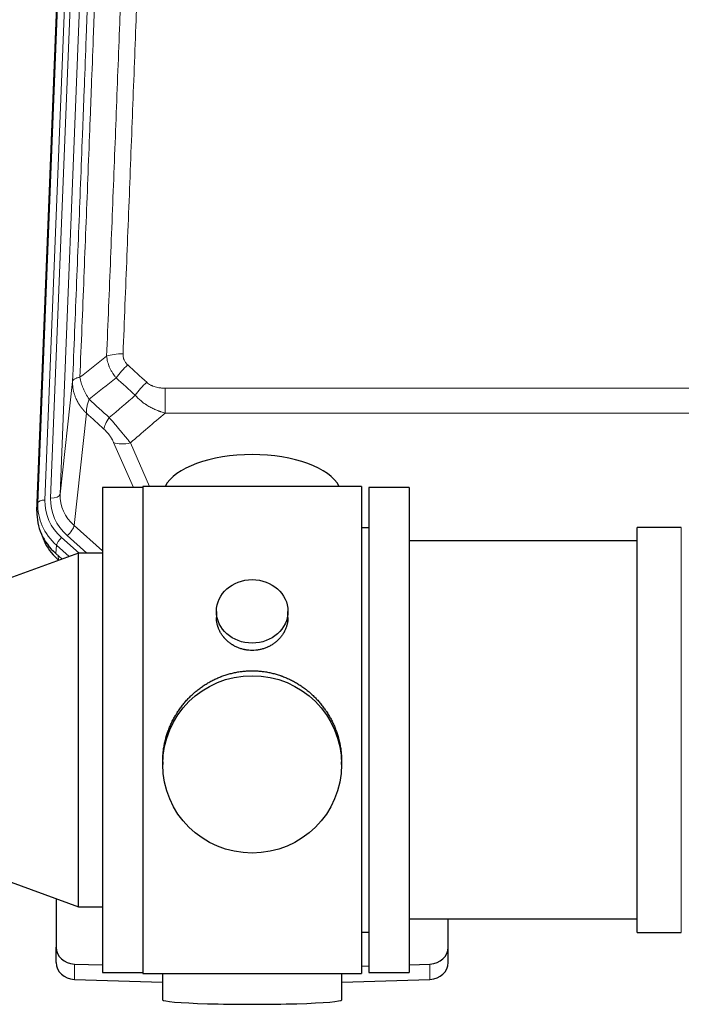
# Model space of a CAD drawing. Header units: inches. Extents: x 0 to 23760, y -13 to 16800.
# Tile 21 of 223: x 3069 to 3347, y 7849 to 8263. Entities that reach past the tile are written whole.
import ezdxf

# ---------------------------------------------------------------- set-up
doc = ezdxf.new("R2010")
doc.units = ezdxf.units.IN
doc.layers.add('254', color=7, linetype='Continuous', true_color=0xffffff)

msp = doc.modelspace()

# ---------------------------------------------------------------- linework, layer by layer
at = {"layer": '254', "color": 110, "linetype": 'Continuous', "lineweight": 13}
for p, q in [((3099.041, 8395.015), (3085.975, 8063.121)), ((3076.597, 8059.439), (3089.708, 8392.461)), ((3092.702, 8393.681), (3079.591, 8060.659)), ((3081.983, 8061.494), (3095.049, 8393.388)), ((3085.975, 8063.121), (3091.223, 8110.527)), ((3130.153, 8107.727), (3130.153, 8097.295)), ((3130.153, 8107.727), (3363.325, 8107.727)), ((3097.038, 8097.176), (3091.813, 8049.976)), ((3363.325, 8097.295), (3130.153, 8097.295)), ((3116.779, 8065.989), (3108.464, 8084.925)), ((3115.526, 8084.776), (3123.583, 8066.424)), ((3076.217, 8056.001), (3076.597, 8059.439)), ((3091.813, 8049.976), (3103.739, 8039.397)), ((3347.239, 8039.523), (3347.239, 8049.144)), ((3086.597, 8044.884), (3093.922, 8038.386)), ((3088.988, 8045.72), (3097.256, 8038.386)), ((3084.478, 8041.693), (3084.098, 8038.255)), ((3089.815, 8036.958), (3084.478, 8041.693)), ((3347.239, 7878.844), (3347.239, 8039.523)), ((3085.145, 8037.326), (3085.292, 8035.463)), ((3085.292, 8035.463), (3085.412, 8035.356)), ((3091.959, 7859.077), (3091.959, 7865.542)), ((3241.518, 7859.077), (3241.518, 7865.542))]:
    msp.add_line(p, q, dxfattribs=at)
at = {"layer": '254', "color": 2, "linetype": 'Continuous', "lineweight": 25}
for p, q in [((3076.217, 8056.001), (3089.335, 8389.203)), ((3120.739, 8065.99), (3103.739, 8065.99)), ((3103.739, 8065.99), (3103.739, 7861.99)), ((3212.739, 8066.424), (3120.739, 8066.424)), ((3120.739, 8066.424), (3120.739, 7861.564)), ((3212.739, 8066.424), (3212.739, 7861.564)), ((3232.739, 8065.994), (3215.739, 8065.994)), ((3215.739, 8065.994), (3215.739, 7861.994)), ((3232.739, 8065.994), (3232.739, 7861.994)), ((3215.739, 8048.994), (3212.739, 8048.994)), ((3347.239, 8049.144), (3328.739, 8049.144)), ((3328.739, 8039.523), (3328.739, 8049.144)), ((3328.739, 8043.494), (3232.739, 8043.494)), ((3093.739, 8038.387), (2993.739, 8001.99)), ((3086.798, 8035.86), (3084.098, 8038.255)), ((3103.739, 8038.387), (3093.739, 8038.387)), ((3093.739, 7889.593), (3093.739, 8038.387)), ((3328.739, 7878.844), (3328.739, 8039.523)), ((3085.292, 8035.463), (3085.311, 8035.319)), ((3151.691, 8013.863), (3151.691, 8011.29)), ((3181.786, 8011.279), (3181.786, 8013.863)), ((3129.099, 7950.644), (3129.099, 7949.506)), ((3204.378, 7949.506), (3204.378, 7950.643)), ((2993.739, 7925.99), (3093.739, 7889.593)), ((3084.239, 7893.05), (3084.239, 7872.634)), ((3093.739, 7889.593), (3103.739, 7889.593)), ((3232.739, 7884.494), (3328.739, 7884.494)), ((3249.239, 7872.634), (3249.239, 7884.495)), ((3212.739, 7878.994), (3215.739, 7878.994)), ((3328.739, 7878.844), (3347.239, 7878.844)), ((3084.239, 7866.169), (3084.239, 7872.634)), ((3249.239, 7866.169), (3249.239, 7872.634)), ((3091.959, 7865.542), (3103.74, 7865.177)), ((3212.738, 7864.65), (3215.738, 7864.743)), ((3232.738, 7865.27), (3241.518, 7865.542)), ((3103.739, 7861.99), (3120.739, 7861.99)), ((3120.739, 7861.564), (3168.028, 7861.564)), ((3129.075, 7861.564), (3129.075, 7850.501)), ((3168.028, 7861.564), (3212.739, 7861.564)), ((3204.403, 7850.501), (3204.403, 7861.564)), ((3215.739, 7861.994), (3232.739, 7861.994)), ((3091.959, 7859.077), (3129.076, 7857.928)), ((3204.402, 7857.928), (3241.518, 7859.077))]:
    msp.add_line(p, q, dxfattribs=at)
at = {"layer": '254', "color": 110, "linetype": 'Continuous', "lineweight": 13}
for centre, major_axis, ratio, start_param, end_param in [((3112.413, 8117.818), (9.992, -0.404), 0.431453, 1.5882535, 2.3480729), ((3114.385, 8113.225), (-6.729, -7.397), 0.3051216, 4.388767, 5.1358022), ((3122.394, 8105.932), (6.736, 7.391), 0.3030979, 1.2497453, 1.9956357), ((3111.439, 8096.545), (6.719, 7.407), 0.3029797, 1.994528, 2.7400357), ((3115.526, 8090.947), (9.156, 4.02), 0.5833249, 3.617995, 4.4616661), ((3081.983, 8063.341), (-3.997, 0.157), 0.4614673, 1.5889619, 3.1073983), ((3106.002, 8062.623), (-20.033, -0.591), 0.8872905, 6.2219242, 7.0410373), ((3103.611, 8058.555), (27.029, -0.244), 0.8851019, 3.1148362, 3.9339493), ((3079.591, 8059.274), (-2.998, 0.118), 0.4614673, 4.7305545, 6.248991), ((3103.611, 8059.94), (-24.034, -0.11), 0.8859493, 6.2442616, 7.0633748), ((3106.002, 8060.776), (-24.034, -0.11), 0.8859493, 6.2442616, 7.0633748), ((3088.988, 8047.567), (-2.654, -2.992), 0.3265056, 1.2180917, 2.7365282), ((3086.597, 8043.499), (-1.991, -2.244), 0.3265056, 4.3596844, 5.8781208)]:
    msp.add_ellipse(centre, major_axis=major_axis, ratio=ratio, start_param=start_param, end_param=end_param, dxfattribs=at)
at = {"layer": '254', "color": 2, "linetype": 'Continuous', "lineweight": 25}
for centre, major_axis, ratio, start_param, end_param in [((3166.739, 8062.452), (-37.64, 0), 0.4617486, 3.372107, 6.0525728), ((3103.238, 8055.193), (-27.038, -0.124), 0.8859493, 6.2442616, 7.0633748), ((3104.043, 8056.995), (-21.335, -18.979), 0.8422692, 5.9172723, 6.3010988), ((3105.216, 8042.126), (27.003, -10.205), 0.5569658, 3.9839149, 4.1131378), ((3092.239, 7872.634), (-8, 0), 0.8870108, 0, 1.5358897), ((3241.239, 7872.634), (-8, 0), 0.8870108, 1.6057029, 3.1415927), ((3092.239, 7866.169), (-8, 0), 0.8870108, 0, 1.5358897), ((3241.239, 7866.169), (-8, 0), 0.8870108, 1.6057029, 3.1415927), ((3166.739, 7850.501), (-37.664, 0), 0.0504434, 0, 3.1415927)]:
    msp.add_ellipse(centre, major_axis=major_axis, ratio=ratio, start_param=start_param, end_param=end_param, dxfattribs=at)
for centre, major_axis, ratio in [((3166.739, 8013.863), (15.048, 0), 0.8870108), ((3166.739, 7949.506), (-37.64, 0), 0.9914449)]:
    msp.add_ellipse(centre, major_axis=major_axis, ratio=ratio, dxfattribs=at)
at = {"layer": '254', "color": 110, "linetype": 'Continuous', "lineweight": 13}
for points, knots in [([(3124.372, 8441.139), (3123.934, 8428.425), (3123.044, 8402.847), (3122.123, 8376.968), (3121.421, 8357.445), (3121.185, 8350.918), (3120.709, 8337.827), (3120.469, 8331.263), (3119.744, 8311.514), (3119.253, 8298.277), (3118.629, 8281.641), (3118.504, 8278.31), (3118.253, 8271.64), (3117.874, 8261.622), (3117.492, 8251.567), (3116.721, 8231.409), (3115.679, 8204.4), (3114.071, 8163.496), (3112.971, 8135.966), (3112.413, 8122.136)], [0, 0, 0, 0, 0.125, 0.25, 0.25, 0.3125, 0.3125, 0.375, 0.375, 0.5, 0.5, 0.53125, 0.53125, 0.5625, 0.625, 0.625, 0.75, 0.875, 1, 1, 1, 1]), ([(3106.507, 8436.204), (3106.452, 8434.592), (3106.396, 8432.979), (3106.284, 8429.75), (3106.115, 8424.902), (3105.72, 8413.567), (3105.376, 8403.808), (3104.683, 8384.231), (3103.743, 8357.975), (3102.284, 8318.13), (3101.28, 8291.26), (3100.706, 8276.058), (3100.642, 8274.368), (3100.514, 8270.985), (3100.321, 8265.908), (3099.87, 8254.037), (3099.479, 8243.823), (3099.15, 8235.288), (3099.084, 8233.58), (3098.952, 8230.162), (3098.754, 8225.032), (3098.289, 8213.04), (3097.886, 8202.724), (3097.074, 8182.042), (3095.977, 8154.334), (3094.85, 8126.361), (3094.278, 8112.308)], [0, 0, 0, 0, 0.015625, 0.015625, 0.03125, 0.0625, 0.125, 0.125, 0.25, 0.375, 0.5, 0.5, 0.515625, 0.515625, 0.53125, 0.5625, 0.625, 0.625, 0.640625, 0.640625, 0.65625, 0.6875, 0.75, 0.75, 0.875, 1, 1, 1, 1]), ([(3105.53, 8121.175), (3106.088, 8134.988), (3107.19, 8162.483), (3108.8, 8203.335), (3109.844, 8230.309), (3110.615, 8250.442), (3110.998, 8260.484), (3111.377, 8270.489), (3111.629, 8277.151), (3111.754, 8280.478), (3112.379, 8297.092), (3112.87, 8310.312), (3113.597, 8330.037), (3113.837, 8336.593), (3114.313, 8349.667), (3114.55, 8356.185), (3115.253, 8375.683), (3116.174, 8401.53), (3117.066, 8427.075), (3117.504, 8439.773)], [0, 0, 0, 0, 0.125, 0.25, 0.375, 0.375, 0.4375, 0.46875, 0.46875, 0.5, 0.5, 0.625, 0.625, 0.6875, 0.6875, 0.75, 0.75, 0.875, 1, 1, 1, 1]), ([(3091.223, 8110.527), (3091.793, 8124.527), (3092.917, 8152.395), (3094.011, 8179.998), (3094.821, 8200.602), (3095.222, 8210.879), (3095.686, 8222.826), (3095.884, 8227.937), (3096.015, 8231.342), (3096.081, 8233.044), (3096.409, 8241.546), (3096.799, 8251.722), (3097.249, 8263.547), (3097.441, 8268.605), (3097.569, 8271.975), (3097.633, 8273.659), (3098.205, 8288.803), (3099.207, 8315.572), (3100.661, 8355.265), (3102.067, 8394.499), (3102.973, 8420.348), (3103.418, 8433.195)], [0, 0, 0, 0, 0.125, 0.25, 0.25, 0.3125, 0.34375, 0.359375, 0.359375, 0.375, 0.375, 0.4375, 0.46875, 0.484375, 0.484375, 0.5, 0.5, 0.625, 0.75, 0.875, 1, 1, 1, 1]), ([(3109.563, 8112.057), (3109.272, 8112.401), (3108.995, 8112.753), (3108.667, 8113.2), (3108.602, 8113.29), (3108.474, 8113.471), (3108.41, 8113.562), (3108.224, 8113.835), (3108.103, 8114.019), (3107.754, 8114.572), (3107.319, 8115.318), (3106.947, 8116.081), (3106.691, 8116.66), (3106.609, 8116.854), (3106.493, 8117.147), (3106.456, 8117.245), (3106.382, 8117.441), (3106.347, 8117.539), (3106.174, 8118.03), (3106.054, 8118.423), (3105.846, 8119.208), (3105.673, 8119.994), (3105.566, 8120.781), (3105.53, 8121.175)], [0, 0, 0, 0, 0.125, 0.125, 0.15625, 0.15625, 0.1875, 0.1875, 0.25, 0.25, 0.375, 0.5, 0.5, 0.5625, 0.5625, 0.59375, 0.59375, 0.625, 0.625, 0.75, 0.75, 0.875, 1, 1, 1, 1]), ([(3114.385, 8117.524), (3114.219, 8117.676), (3114.061, 8117.835), (3113.875, 8118.042), (3113.838, 8118.084), (3113.766, 8118.168), (3113.731, 8118.211), (3113.626, 8118.341), (3113.559, 8118.428), (3113.367, 8118.694), (3113.132, 8119.059), (3112.942, 8119.444), (3112.816, 8119.741), (3112.777, 8119.841), (3112.722, 8119.993), (3112.705, 8120.044), (3112.671, 8120.147), (3112.655, 8120.198), (3112.579, 8120.455), (3112.531, 8120.662), (3112.459, 8121.079), (3112.434, 8121.288), (3112.407, 8121.71), (3112.405, 8121.922), (3112.413, 8122.136)], [0, 0, 0, 0, 0.125, 0.125, 0.15625, 0.15625, 0.1875, 0.1875, 0.25, 0.25, 0.375, 0.5, 0.5, 0.5625, 0.5625, 0.59375, 0.59375, 0.625, 0.625, 0.75, 0.75, 0.875, 0.875, 1, 1, 1, 1]), ([(3097.038, 8097.176), (3097.02, 8097.192), (3096.986, 8097.226), (3096.935, 8097.276), (3096.883, 8097.327), (3096.832, 8097.378), (3096.782, 8097.429), (3096.731, 8097.48), (3096.68, 8097.531), (3096.63, 8097.583), (3096.579, 8097.635), (3096.529, 8097.687), (3096.479, 8097.739), (3096.43, 8097.791), (3096.38, 8097.843), (3096.331, 8097.896), (3096.281, 8097.948), (3096.232, 8098.001), (3096.183, 8098.054), (3096.134, 8098.108), (3096.086, 8098.161), (3096.037, 8098.215), (3095.989, 8098.268), (3095.941, 8098.322), (3095.893, 8098.376), (3095.845, 8098.431), (3095.798, 8098.485), (3095.75, 8098.54), (3095.703, 8098.595), (3095.656, 8098.649), (3095.609, 8098.705), (3095.563, 8098.76), (3095.516, 8098.815), (3095.47, 8098.871), (3095.424, 8098.927), (3095.378, 8098.982), (3095.332, 8099.039), (3095.287, 8099.095), (3095.241, 8099.151), (3095.196, 8099.208), (3095.151, 8099.264), (3095.106, 8099.321), (3095.062, 8099.378), (3095.017, 8099.436), (3094.973, 8099.493), (3094.929, 8099.551), (3094.885, 8099.608), (3094.842, 8099.666), (3094.799, 8099.724), (3094.755, 8099.782), (3094.712, 8099.841), (3094.67, 8099.899), (3094.627, 8099.958), (3094.585, 8100.016), (3094.543, 8100.075), (3094.501, 8100.134), (3094.459, 8100.194), (3094.418, 8100.253), (3094.376, 8100.313), (3094.335, 8100.372), (3094.294, 8100.432), (3094.254, 8100.492), (3094.213, 8100.552), (3094.173, 8100.613), (3094.133, 8100.673), (3094.093, 8100.734), (3094.054, 8100.795), (3094.015, 8100.855), (3093.976, 8100.916), (3093.937, 8100.978), (3093.898, 8101.039), (3093.86, 8101.1), (3093.822, 8101.162), (3093.784, 8101.224), (3093.746, 8101.286), (3093.708, 8101.348), (3093.671, 8101.41), (3093.634, 8101.472), (3093.597, 8101.535), (3093.561, 8101.597), (3093.525, 8101.66), (3093.489, 8101.723), (3093.453, 8101.786), (3093.417, 8101.849), (3093.382, 8101.913), (3093.347, 8101.976), (3093.312, 8102.04), (3093.277, 8102.103), (3093.243, 8102.167), (3093.209, 8102.231), (3093.175, 8102.295), (3093.142, 8102.359), (3093.108, 8102.424), (3093.075, 8102.488), (3093.042, 8102.553), (3093.01, 8102.618), (3092.978, 8102.683), (3092.945, 8102.748), (3092.914, 8102.813), (3092.882, 8102.878), (3092.851, 8102.943), (3092.82, 8103.009), (3092.789, 8103.074), (3092.759, 8103.14), (3092.728, 8103.206), (3092.698, 8103.272), (3092.669, 8103.338), (3092.639, 8103.404), (3092.441, 8103.855), (3092.107, 8104.705), (3091.719, 8105.974), (3091.433, 8107.272), (3091.255, 8108.595), (3091.212, 8109.521), (3091.212, 8110.046), (3091.214, 8110.166), (3091.216, 8110.286), (3091.219, 8110.407), (3091.221, 8110.487), (3091.223, 8110.527)], [0, 0, 0, 0, 0.0045083, 0.0090195, 0.0135338, 0.0180512, 0.0225715, 0.0270949, 0.0316214, 0.0361509, 0.0406834, 0.0452189, 0.0497575, 0.0542992, 0.0588439, 0.0633916, 0.0679424, 0.0724963, 0.0770532, 0.0816132, 0.0861762, 0.0907423, 0.0953114, 0.0998837, 0.104459, 0.1090373, 0.1136188, 0.1182033, 0.1227909, 0.1273815, 0.1319753, 0.1365721, 0.141172, 0.145775, 0.1503811, 0.1549903, 0.1596025, 0.1642179, 0.1688364, 0.1734579, 0.1780826, 0.1827103, 0.1873412, 0.1919752, 0.1966123, 0.2012524, 0.2058957, 0.2105422, 0.2151917, 0.2198443, 0.2245001, 0.229159, 0.233821, 0.2384861, 0.2431544, 0.2478258, 0.2525003, 0.2571779, 0.2618587, 0.2665427, 0.2712297, 0.2759199, 0.2806133, 0.2853097, 0.2900094, 0.2947122, 0.2994181, 0.3041272, 0.3088394, 0.3135548, 0.3182733, 0.322995, 0.3277199, 0.3324479, 0.3371791, 0.3419135, 0.346651, 0.3513917, 0.3561355, 0.3608826, 0.3656328, 0.3703861, 0.3751427, 0.3799024, 0.3846654, 0.3894315, 0.3942008, 0.3989732, 0.4037489, 0.4085278, 0.4133098, 0.4180951, 0.4228835, 0.4276751, 0.43247, 0.437268, 0.4420692, 0.4468737, 0.4516813, 0.4564922, 0.4613063, 0.4661235, 0.470944, 0.4757677, 0.4805947, 0.4854248, 0.4902582, 0.4950947, 0.4999345, 0.5888915, 0.6791125, 0.7706071, 0.8633844, 0.9574535, 0.965938, 0.9744348, 0.9829441, 0.9914659, 1, 1, 1, 1]), ([(3094.278, 8112.308), (3094.052, 8112.271), (3093.836, 8112.229), (3093.425, 8112.133), (3093.231, 8112.08), (3092.867, 8111.964), (3092.697, 8111.901), (3092.383, 8111.765), (3092.239, 8111.692), (3091.977, 8111.539), (3091.86, 8111.458), (3091.654, 8111.289), (3091.565, 8111.201), (3091.343, 8110.926), (3091.252, 8110.731), (3091.223, 8110.527)], [0, 0, 0, 0, 0.125, 0.125, 0.25, 0.25, 0.375, 0.375, 0.5, 0.5, 0.625, 0.625, 0.75, 0.75, 1, 1, 1, 1]), ([(3098.143, 8103.062), (3097.64, 8103.811), (3097.178, 8104.577), (3096.552, 8105.739), (3096.354, 8106.128), (3095.982, 8106.909), (3095.808, 8107.3), (3095.32, 8108.474), (3095.042, 8109.256), (3094.586, 8110.8), (3094.407, 8111.563), (3094.278, 8112.308)], [0, 0, 0, 0, 0.25, 0.25, 0.375, 0.375, 0.5, 0.5, 0.75, 0.75, 1, 1, 1, 1]), ([(3130.153, 8107.727), (3129.799, 8107.727), (3129.445, 8107.737), (3129.005, 8107.764), (3128.916, 8107.77), (3128.74, 8107.784), (3128.652, 8107.791), (3128.389, 8107.816), (3128.214, 8107.835), (3127.692, 8107.902), (3127.347, 8107.959), (3126.664, 8108.098), (3126.327, 8108.181), (3125.659, 8108.375), (3125.329, 8108.487), (3124.964, 8108.631), (3124.923, 8108.648), (3124.842, 8108.681), (3124.722, 8108.731), (3124.444, 8108.854), (3124.213, 8108.967), (3123.758, 8109.205), (3123.467, 8109.38), (3122.91, 8109.764), (3122.645, 8109.973), (3122.394, 8110.202)], [0, 0, 0, 0, 0.125, 0.125, 0.15625, 0.15625, 0.1875, 0.1875, 0.25, 0.25, 0.375, 0.375, 0.5, 0.5, 0.625, 0.625, 0.640625, 0.640625, 0.65625, 0.6875, 0.75, 0.75, 0.875, 0.875, 1, 1, 1, 1]), ([(3130.153, 8097.295), (3129.555, 8097.447), (3128.887, 8097.641), (3128.223, 8097.861), (3128.076, 8097.911), (3128.003, 8097.936), (3127.782, 8098.013), (3127.636, 8098.065), (3127.198, 8098.225), (3126.908, 8098.336), (3126.047, 8098.686), (3125.481, 8098.938), (3124.369, 8099.483), (3123.822, 8099.776), (3123.015, 8100.246), (3122.616, 8100.489), (3122.222, 8100.744), (3122.026, 8100.874), (3121.961, 8100.917), (3121.831, 8101.005), (3121.767, 8101.049), (3121.188, 8101.449), (3120.692, 8101.82), (3119.736, 8102.598), (3119.277, 8103.003), (3118.398, 8103.848), (3117.977, 8104.288), (3117.577, 8104.746)], [0, 0, 0, 0, 0.125, 0.140625, 0.140625, 0.15625, 0.15625, 0.1875, 0.1875, 0.25, 0.25, 0.375, 0.375, 0.5, 0.5, 0.5625, 0.59375, 0.59375, 0.609375, 0.609375, 0.625, 0.625, 0.75, 0.75, 0.875, 0.875, 1, 1, 1, 1]), ([(3097.038, 8097.176), (3096.991, 8097.548), (3096.982, 8097.959), (3097.023, 8098.624), (3097.045, 8098.854), (3097.108, 8099.328), (3097.148, 8099.573), (3097.245, 8100.074), (3097.301, 8100.33), (3097.43, 8100.854), (3097.503, 8101.121), (3097.662, 8101.664), (3097.749, 8101.939), (3097.936, 8102.496), (3098.037, 8102.778), (3098.143, 8103.062)], [0, 0, 0, 0, 0.25, 0.25, 0.375, 0.375, 0.5, 0.5, 0.625, 0.625, 0.75, 0.75, 0.875, 0.875, 1, 1, 1, 1]), ([(3115.526, 8084.776), (3115.204, 8085.176), (3114.873, 8085.585), (3114.196, 8086.418), (3113.849, 8086.843), (3113.315, 8087.492), (3113.135, 8087.71), (3112.861, 8088.041), (3112.769, 8088.151), (3112.631, 8088.318), (3112.585, 8088.374), (3112.492, 8088.486), (3112.445, 8088.542), (3112.027, 8089.045), (3111.276, 8089.942), (3110.511, 8090.848), (3109.932, 8091.53), (3109.739, 8091.757), (3109.446, 8092.1), (3109.349, 8092.214), (3109.202, 8092.385), (3109.153, 8092.443), (3109.055, 8092.557), (3109.006, 8092.614), (3108.566, 8093.127), (3108.176, 8093.579), (3107.401, 8094.474), (3107.015, 8094.917), (3106.63, 8095.356)], [0, 0, 0, 0, 0.125, 0.125, 0.25, 0.25, 0.3125, 0.3125, 0.34375, 0.34375, 0.359375, 0.359375, 0.375, 0.375, 0.5, 0.625, 0.625, 0.6875, 0.6875, 0.71875, 0.71875, 0.734375, 0.734375, 0.75, 0.75, 0.875, 0.875, 1, 1, 1, 1]), ([(3104.377, 8090.524), (3104.597, 8090.325), (3104.813, 8090.118), (3105.239, 8089.689), (3105.448, 8089.466), (3105.706, 8089.177), (3105.758, 8089.119), (3105.859, 8089.002), (3106.01, 8088.826), (3106.157, 8088.649), (3106.443, 8088.292), (3106.626, 8088.052), (3106.975, 8087.567), (3107.143, 8087.322), (3107.322, 8087.044), (3107.342, 8087.013), (3107.381, 8086.951), (3107.439, 8086.859), (3107.572, 8086.644), (3107.68, 8086.462), (3107.887, 8086.099), (3108.015, 8085.86), (3108.253, 8085.389), (3108.363, 8085.156), (3108.464, 8084.925)], [0, 0, 0, 0, 0.125, 0.125, 0.25, 0.25, 0.28125, 0.28125, 0.3125, 0.375, 0.375, 0.5, 0.5, 0.625, 0.625, 0.640625, 0.640625, 0.65625, 0.6875, 0.75, 0.75, 0.875, 0.875, 1, 1, 1, 1])]:
    msp.add_open_spline(points, degree=3, knots=knots, dxfattribs=at)
for points in [[(3094.278, 8112.308), (3098.027, 8115.268), (3101.778, 8118.224), (3105.53, 8121.175)], [(3114.385, 8117.524), (3117.055, 8115.085), (3119.725, 8112.645), (3122.394, 8110.202)], [(3109.563, 8112.057), (3105.754, 8109.063), (3101.948, 8106.065), (3098.143, 8103.062)], [(3117.577, 8104.746), (3114.906, 8107.185), (3112.234, 8109.622), (3109.563, 8112.057)], [(3106.63, 8095.356), (3110.281, 8098.485), (3113.93, 8101.615), (3117.577, 8104.746)], [(3098.143, 8103.062), (3100.973, 8100.495), (3103.802, 8097.927), (3106.63, 8095.356)], [(3104.377, 8090.524), (3101.931, 8092.743), (3099.484, 8094.96), (3097.038, 8097.176)], [(3130.153, 8097.295), (3125.28, 8093.12), (3120.405, 8088.947), (3115.526, 8084.776)]]:
    msp.add_open_spline(points, degree=3, dxfattribs=at)
at = {"layer": '254', "color": 2, "linetype": 'Continuous', "lineweight": 25}
for points, knots in [([(3181.786, 8011.28), (3181.786, 8010.851), (3181.762, 8010.418), (3181.702, 8009.872), (3181.689, 8009.761), (3181.658, 8009.541), (3181.608, 8009.21), (3181.545, 8008.883), (3181.401, 8008.231), (3181.281, 8007.801), (3180.997, 8006.95), (3180.832, 8006.529), (3180.549, 8005.904), (3180.448, 8005.697), (3180.316, 8005.44), (3180.289, 8005.389), (3180.234, 8005.287), (3180.152, 8005.134), (3180.066, 8004.983), (3179.775, 8004.483), (3179.523, 8004.095), (3178.979, 8003.342), (3178.687, 8002.977), (3178.22, 8002.447), (3178.06, 8002.273), (3177.811, 8002.018), (3177.685, 8001.891), (3177.557, 8001.766), (3177.47, 8001.683), (3177.426, 8001.641), (3177.032, 8001.272), (3176.667, 8000.962), (3175.909, 8000.377), (3175.516, 8000.103), (3174.702, 7999.588), (3174.281, 7999.349), (3173.737, 7999.073), (3173.627, 7999.019), (3173.406, 7998.913), (3173.294, 7998.861), (3172.958, 7998.71), (3172.732, 7998.615), (3172.049, 7998.345), (3171.587, 7998.188), (3170.649, 7997.916), (3170.173, 7997.802), (3169.449, 7997.664), (3169.206, 7997.623), (3168.839, 7997.571), (3168.716, 7997.555), (3168.531, 7997.533), (3168.469, 7997.526), (3168.346, 7997.513), (3168.284, 7997.506), (3167.728, 7997.454), (3167.236, 7997.431), (3166.253, 7997.43), (3165.763, 7997.453), (3164.785, 7997.544), (3164.298, 7997.613), (3163.69, 7997.728), (3163.569, 7997.752), (3163.326, 7997.804), (3162.964, 7997.886), (3162.607, 7997.98), (3161.9, 7998.185), (3161.438, 7998.342), (3160.532, 7998.698), (3160.088, 7998.897), (3159.437, 7999.227), (3159.222, 7999.342), (3158.903, 7999.522), (3158.797, 7999.584), (3158.587, 7999.709), (3158.484, 7999.773), (3157.97, 8000.096), (3157.576, 8000.372), (3156.818, 8000.956), (3156.455, 8001.264), (3155.761, 8001.912), (3155.43, 8002.252), (3155.076, 8002.653), (3155.037, 8002.698), (3154.959, 8002.787), (3154.844, 8002.923), (3154.582, 8003.242), (3154.369, 8003.521), (3153.96, 8004.087), (3153.707, 8004.475), (3153.245, 8005.268), (3153.034, 8005.675), (3152.75, 8006.299), (3152.66, 8006.509), (3152.534, 8006.828), (3152.494, 8006.935), (3152.416, 8007.149), (3152.378, 8007.256), (3152.199, 8007.791), (3152.079, 8008.222), (3151.887, 8009.088), (3151.814, 8009.523), (3151.741, 8010.179), (3151.722, 8010.399), (3151.704, 8010.728), (3151.697, 8010.894), (3151.693, 8011.059), (3151.691, 8011.169), (3151.691, 8011.225), (3151.691, 8011.282), (3151.691, 8011.285), (3151.691, 8011.288)], [0, 0, 0, 0, 0.0308202, 0.0308202, 0.0386347, 0.0386347, 0.0464491, 0.062078, 0.062078, 0.0933358, 0.0933358, 0.1245936, 0.1245936, 0.1402226, 0.1402226, 0.1441298, 0.1441298, 0.148037, 0.1558515, 0.1558515, 0.1871093, 0.1871093, 0.2183671, 0.2183671, 0.233996, 0.233996, 0.2418105, 0.2457177, 0.2457177, 0.2496249, 0.2496249, 0.2808827, 0.2808827, 0.3121405, 0.3121405, 0.3433983, 0.3433983, 0.3512128, 0.3512128, 0.3590273, 0.3590273, 0.3746562, 0.3746562, 0.405914, 0.405914, 0.4371718, 0.4371718, 0.4528007, 0.4528007, 0.4606152, 0.4606152, 0.4645224, 0.4645224, 0.4684296, 0.4684296, 0.4996874, 0.4996874, 0.5309452, 0.5309452, 0.5622031, 0.5622031, 0.5700175, 0.5700175, 0.577832, 0.5934609, 0.5934609, 0.6247187, 0.6247187, 0.6559765, 0.6559765, 0.6716054, 0.6716054, 0.6794199, 0.6794199, 0.6872343, 0.6872343, 0.7184921, 0.7184921, 0.7497499, 0.7497499, 0.7810078, 0.7810078, 0.784915, 0.784915, 0.7888222, 0.7966367, 0.8122656, 0.8122656, 0.8435234, 0.8435234, 0.8747812, 0.8747812, 0.8904101, 0.8904101, 0.8982246, 0.8982246, 0.906039, 0.906039, 0.9372968, 0.9372968, 0.9685546, 0.9685546, 0.9841835, 0.9841835, 0.991998, 0.9959052, 0.9959052, 0.9998125, 0.9998125, 1, 1, 1, 1]), ([(3129.099, 7950.596), (3129.099, 7950.608), (3129.099, 7951.235), (3129.13, 7952.477), (3129.268, 7954.317), (3129.496, 7956.155), (3129.71, 7957.378), (3129.893, 7958.295), (3129.975, 7958.677), (3130.062, 7959.058), (3130.098, 7959.211), (3130.116, 7959.287), (3130.17, 7959.516), (3130.357, 7960.276), (3130.733, 7961.628), (3131.318, 7963.396), (3131.986, 7965.13), (3132.736, 7966.831), (3133.569, 7968.498), (3134.179, 7969.587), (3134.578, 7970.26), (3134.659, 7970.395), (3134.822, 7970.662), (3135.068, 7971.061), (3135.321, 7971.454), (3135.834, 7972.233), (3136.542, 7973.253), (3137.67, 7974.724), (3138.865, 7976.138), (3140.126, 7977.495), (3141.012, 7978.361), (3141.693, 7978.996), (3142.038, 7979.31), (3142.39, 7979.618), (3142.626, 7979.823), (3142.744, 7979.924), (3143.339, 7980.427), (3144.306, 7981.204), (3145.803, 7982.294), (3147.347, 7983.307), (3148.938, 7984.243), (3150.576, 7985.101), (3151.7, 7985.621), (3152.556, 7985.991), (3152.987, 7986.171), (3153.423, 7986.344), (3153.641, 7986.429), (3153.714, 7986.457), (3153.86, 7986.512), (3154.518, 7986.76), (3155.767, 7987.191), (3157.55, 7987.707), (3159.35, 7988.13), (3161.169, 7988.461), (3163.006, 7988.7), (3164.243, 7988.797), (3165.175, 7988.845), (3165.642, 7988.863), (3166.19, 7988.874), (3166.425, 7988.876), (3166.582, 7988.877), (3166.66, 7988.878), (3166.739, 7988.878)], [0, 0, 0, 0, 0.0006246, 0.0318551, 0.0630856, 0.0943161, 0.1255465, 0.1255465, 0.1411618, 0.1450656, 0.1450656, 0.1489694, 0.1489694, 0.156777, 0.1880075, 0.219238, 0.2504685, 0.2816989, 0.3129294, 0.3441599, 0.3441599, 0.3519675, 0.3519675, 0.3597751, 0.3753904, 0.3753904, 0.4066209, 0.4378513, 0.4690818, 0.5003123, 0.5315428, 0.5315428, 0.547158, 0.5549656, 0.5549656, 0.5627733, 0.5627733, 0.5940037, 0.6252342, 0.6564647, 0.6876952, 0.7189257, 0.7501562, 0.7501562, 0.7657714, 0.773579, 0.773579, 0.7774828, 0.7774828, 0.7813866, 0.8126171, 0.8438476, 0.8750781, 0.9063086, 0.937539, 0.9687695, 0.9687695, 0.9843848, 0.9921924, 0.9960962, 0.9960962, 1, 1, 1, 1]), ([(3166.739, 7988.878), (3167.366, 7988.878), (3168.616, 7988.845), (3170.473, 7988.7), (3172.313, 7988.461), (3174.136, 7988.128), (3175.942, 7987.703), (3177.135, 7987.357), (3178.026, 7987.074), (3178.322, 7986.976), (3178.692, 7986.848), (3178.766, 7986.823), (3178.913, 7986.771), (3179.134, 7986.692), (3179.939, 7986.396), (3181.234, 7985.873), (3182.916, 7985.094), (3184.554, 7984.235), (3186.147, 7983.296), (3187.696, 7982.279), (3188.7, 7981.547), (3189.319, 7981.073), (3189.442, 7980.977), (3189.687, 7980.785), (3190.052, 7980.494), (3190.411, 7980.197), (3191.12, 7979.596), (3192.044, 7978.774), (3193.366, 7977.48), (3194.623, 7976.126), (3195.818, 7974.711), (3196.571, 7973.727), (3197.121, 7972.974), (3197.391, 7972.593), (3197.655, 7972.207), (3197.83, 7971.948), (3197.917, 7971.818), (3198.347, 7971.165), (3199.007, 7970.107), (3199.915, 7968.485), (3200.743, 7966.826), (3201.491, 7965.131), (3202.158, 7963.4), (3202.548, 7962.221), (3202.82, 7961.328), (3202.951, 7960.879), (3203.094, 7960.351), (3203.154, 7960.124), (3203.193, 7959.972), (3203.212, 7959.896), (3203.385, 7959.212), (3203.659, 7957.995), (3203.979, 7956.165), (3204.208, 7954.331), (3204.346, 7952.493), (3204.378, 7951.245), (3204.378, 7950.61), (3204.378, 7950.59)], [0, 0, 0, 0, 0.0312188, 0.0624376, 0.0936563, 0.1248751, 0.1560939, 0.1873127, 0.1873127, 0.2029221, 0.2029221, 0.2068244, 0.2068244, 0.2107268, 0.2185315, 0.2497502, 0.280969, 0.3121878, 0.3434066, 0.3746254, 0.4058442, 0.4058442, 0.4136489, 0.4136489, 0.4214535, 0.4370629, 0.4370629, 0.4682817, 0.4995005, 0.5307193, 0.5619381, 0.5931568, 0.5931568, 0.6087662, 0.6165709, 0.6165709, 0.6243756, 0.6243756, 0.6555944, 0.6868132, 0.718032, 0.7492507, 0.7804695, 0.8116883, 0.8116883, 0.8272977, 0.8351024, 0.8390047, 0.8390047, 0.8429071, 0.8429071, 0.8741259, 0.9053447, 0.9365634, 0.9677822, 0.999001, 1, 1, 1, 1])]:
    msp.add_open_spline(points, degree=3, knots=knots, dxfattribs=at)

doc.saveas('drawing.dxf')
